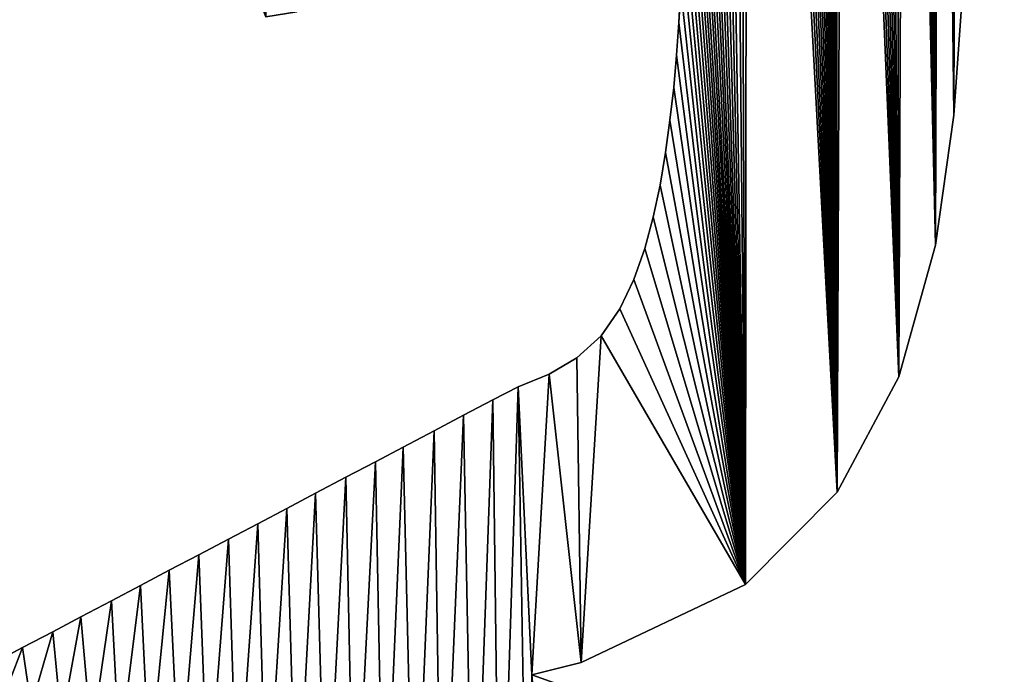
# Model space of a CAD drawing. Extents: x 9 to 1212, y 18 to 833.
# Tile 142 of 172: x 291 to 344, y 637 to 671. Entities that reach past the tile are written whole.
import ezdxf

# ---------------------------------------------------------------- set-up
doc = ezdxf.new("R2010")
doc.units = 0
doc.header["$MEASUREMENT"] = 0
doc.layers.get('0').update_dxf_attribs({"linetype": 'CONTINUOUS'})

# ---------------------------------------------------------------- blocks, each defined once
blk = doc.blocks.new('GRUPO_1')
for p, q in [((332.45573, 226.00319), (332.95966, 233.30884)), ((332.45573, 226.00319, 15), (332.95966, 233.30884, 15)), ((317.80391, 230.93598), (317.90048, 232.69133)), ((317.80391, 230.93598, 15), (317.90048, 232.69133, 15)), ((317.66684, 229.20581), (317.80391, 230.93598)), ((317.66684, 229.20581, 15), (317.80391, 230.93598, 15)), ((317.80391, 230.93598), (317.80391, 230.93598, 15)), ((317.52345, 227.4842), (317.66684, 229.20581)), ((317.52345, 227.4842, 15), (317.66684, 229.20581, 15)), ((317.66684, 229.20581), (317.66684, 229.20581, 15)), ((317.32349, 225.73038), (317.52345, 227.4842)), ((317.32349, 225.73038, 15), (317.52345, 227.4842, 15)), ((317.52345, 227.4842), (317.52345, 227.4842, 15)), ((317.09344, 224.01369), (317.32349, 225.73038)), ((317.09344, 224.01369, 15), (317.32349, 225.73038, 15)), ((317.32349, 225.73038), (317.32349, 225.73038, 15)), ((331.48091, 219.07269), (332.45573, 226.00319)), ((331.48091, 219.07269, 15), (332.45573, 226.00319, 15)), ((332.45573, 226.00319), (332.45573, 226.00319, 15)), ((316.80877, 222.26255), (317.09344, 224.01369)), ((316.80877, 222.26255, 15), (317.09344, 224.01369, 15)), ((317.09344, 224.01369), (317.09344, 224.01369, 15)), ((316.4375, 220.57305), (316.80877, 222.26255)), ((316.4375, 220.57305, 15), (316.80877, 222.26255, 15)), ((316.80877, 222.26255), (316.80877, 222.26255, 15)), ((315.98174, 218.89368), (316.4375, 220.57305)), ((315.98174, 218.89368, 15), (316.4375, 220.57305, 15)), ((316.4375, 220.57305), (316.4375, 220.57305, 15)), ((315.40363, 217.24908), (315.98174, 218.89368)), ((315.40363, 217.24908, 15), (315.98174, 218.89368, 15)), ((315.98174, 218.89368), (315.98174, 218.89368, 15)), ((329.5244, 212.0662), (331.48091, 219.07269)), ((329.5244, 212.0662, 15), (331.48091, 219.07269, 15)), ((331.48091, 219.07269), (331.48091, 219.07269, 15)), ((314.64993, 215.67275), (315.40363, 217.24908)), ((314.64993, 215.67275, 15), (315.40363, 217.24908, 15)), ((315.40363, 217.24908), (315.40363, 217.24908, 15)), ((313.66715, 214.24677), (314.64993, 215.67275)), ((313.66715, 214.24677, 15), (314.64993, 215.67275, 15)), ((314.64993, 215.67275), (314.64993, 215.67275, 15)), ((312.36447, 213.07745), (313.66715, 214.24677)), ((312.36447, 213.07745, 15), (313.66715, 214.24677, 15)), ((313.66715, 214.24677), (313.66715, 214.24677, 15)), ((310.8814, 212.19332), (312.36447, 213.07745)), ((310.8814, 212.19332, 15), (312.36447, 213.07745, 15)), ((312.36447, 213.07745), (312.36447, 213.07745, 15)), ((309.23888, 211.53186), (310.8814, 212.19332)), ((309.23888, 211.53186, 15), (310.8814, 212.19332, 15)), ((310.8814, 212.19332), (310.8814, 212.19332, 15)), ((326.23288, 205.9059), (329.5244, 212.0662)), ((326.23288, 205.9059, 15), (329.5244, 212.0662, 15)), ((329.5244, 212.0662), (329.5244, 212.0662, 15)), ((307.88273, 210.82695), (309.23888, 211.53186)), ((307.88273, 210.82695, 15), (309.23888, 211.53186, 15)), ((309.23888, 211.53186), (309.23888, 211.53186, 15)), ((306.32871, 210.00852), (307.88273, 210.82695)), ((306.32871, 210.00852, 15), (307.88273, 210.82695, 15)), ((307.88273, 210.82695), (307.88273, 210.82695, 15)), ((304.75614, 209.18033), (306.32871, 210.00852)), ((304.75614, 209.18033, 15), (306.32871, 210.00852, 15)), ((306.32871, 210.00852), (306.32871, 210.00852, 15)), ((303.1167, 208.31692), (304.75614, 209.18033)), ((303.1167, 208.31692, 15), (304.75614, 209.18033, 15)), ((304.75614, 209.18033), (304.75614, 209.18033, 15)), ((301.63055, 207.53424), (303.1167, 208.31692)), ((301.63055, 207.53424, 15), (303.1167, 208.31692, 15)), ((303.1167, 208.31692), (303.1167, 208.31692, 15)), ((300.05306, 206.70346), (301.63055, 207.53424)), ((300.05306, 206.70346, 15), (301.63055, 207.53424, 15)), ((301.63055, 207.53424), (301.63055, 207.53424, 15)), ((298.44084, 205.85439), (300.05306, 206.70346)), ((298.44084, 205.85439, 15), (300.05306, 206.70346, 15)), ((300.05306, 206.70346), (300.05306, 206.70346, 15)), ((296.91283, 205.04966), (298.44084, 205.85439)), ((296.91283, 205.04966, 15), (298.44084, 205.85439, 15)), ((298.44084, 205.85439), (298.44084, 205.85439, 15)), ((321.3474, 200.99792), (326.23288, 205.9059)), ((321.3474, 200.99792, 15), (326.23288, 205.9059, 15)), ((326.23288, 205.9059), (326.23288, 205.9059, 15)), ((295.36131, 204.23256), (296.91283, 205.04966)), ((295.36131, 204.23256, 15), (296.91283, 205.04966, 15)), ((296.91283, 205.04966), (296.91283, 205.04966, 15)), ((293.80224, 203.41147), (295.36131, 204.23256)), ((293.80224, 203.41147, 15), (295.36131, 204.23256, 15)), ((295.36131, 204.23256), (295.36131, 204.23256, 15)), ((292.21826, 202.57727), (293.80224, 203.41147)), ((292.21826, 202.57727, 15), (293.80224, 203.41147, 15)), ((293.80224, 203.41147), (293.80224, 203.41147, 15)), ((290.6468, 201.74967), (292.21826, 202.57727)), ((290.6468, 201.74967, 15), (292.21826, 202.57727, 15)), ((292.21826, 202.57727), (292.21826, 202.57727, 15)), ((289.11902, 200.94506), (290.6468, 201.74967)), ((289.11902, 200.94506, 15), (290.6468, 201.74967, 15)), ((290.6468, 201.74967), (290.6468, 201.74967, 15)), ((312.58688, 196.83476), (321.3474, 200.99792)), ((312.58688, 196.83476, 15), (321.3474, 200.99792, 15)), ((321.3474, 200.99792), (321.3474, 200.99792, 15)), ((287.5672, 200.12779), (289.11902, 200.94506)), ((287.5672, 200.12779, 15), (289.11902, 200.94506, 15)), ((289.11902, 200.94506), (289.11902, 200.94506, 15)), ((285.92949, 199.2653), (287.5672, 200.12779)), ((285.92949, 199.2653, 15), (287.5672, 200.12779, 15)), ((287.5672, 200.12779), (287.5672, 200.12779, 15)), ((284.43444, 198.47793), (285.92949, 199.2653)), ((284.43444, 198.47793, 15), (285.92949, 199.2653, 15)), ((285.92949, 199.2653), (285.92949, 199.2653, 15)), ((282.81821, 197.62675), (284.43444, 198.47793)), ((282.81821, 197.62675, 15), (284.43444, 198.47793, 15)), ((284.43444, 198.47793), (284.43444, 198.47793, 15)), ((281.27767, 196.81542), (282.81821, 197.62675)), ((281.27767, 196.81542, 15), (282.81821, 197.62675, 15)), ((282.81821, 197.62675), (282.81821, 197.62675, 15)), ((309.96586, 196.17915), (312.58688, 196.83476)), ((309.96586, 196.17915, 15), (312.58688, 196.83476, 15)), ((312.58688, 196.83476), (312.58688, 196.83476, 15))]:
    blk.add_line(p, q)
mesh = blk.add_polyface()
corners = [(312.20698, 255.32059), (312.54759, 302.71557), (313.44035, 256.55176), (313.87643, 301.83619), (314.6449, 257.80939), (315.18466, 300.89654), (315.82202, 259.09933), (321.3474, 200.99792), (320.29623, 263.99363), (320.44076, 296.05682), (320.94469, 295.45917), (321.4485, 294.82572), (326.23288, 205.9059), (321.93021, 294.18124), (322.3889, 293.52634), (322.82409, 292.8611), (323.2353, 292.18561), (323.62204, 291.49993), (323.99103, 290.78973), (324.33407, 290.06791), (324.65002, 289.33571), (324.93838, 288.5932), (325.19862, 287.84049), (325.43022, 287.07768), (325.63019, 286.31522), (325.80129, 285.54307), (325.94306, 284.7613), (326.05498, 283.97001), (326.13658, 283.16926), (326.18736, 282.35915), (326.54741, 283.02738), (329.5244, 212.0662), (326.94802, 283.73437), (327.34751, 284.43936), (327.74674, 285.14393), (328.14075, 285.83926), (328.53496, 286.53496), (328.90238, 287.17606), (329.3815, 287.85108), (329.84283, 288.50104), (331.48091, 219.07269), (330.30838, 289.15695), (330.77779, 289.81829), (331.24338, 290.47426), (331.71096, 291.13303), (332.45573, 226.00319), (332.13287, 291.7061), (332.69137, 292.33715), (332.95966, 233.30884), (333.2166, 292.9306), (333.24379, 240.38118), (333.75016, 293.53345), (333.56434, 247.58108), (334.12774, 254.74859), (334.2875, 294.14059), (335.14197, 261.8037)]
mesh.append_faces([[corners[k] for k in face] for face in [(0, 1, 2), (2, 3, 4), (4, 5, 6), (45, 47, 48), (48, 49, 50), (50, 51, 52), (52, 51, 53), (53, 54, 55)]], dxfattribs={"vtx0": -1, "vtx1": -1})
mesh.append_faces([[corners[k] for k in face] for face in [(7, 8, 9)]], dxfattribs={"vtx0": -1, "vtx1": -1, "vtx2": -1})
mesh.append_faces([[corners[k] for k in face] for face in [(7, 9, 10), (7, 10, 11), (12, 11, 13), (12, 13, 14), (12, 14, 15), (12, 15, 16), (12, 16, 17), (12, 17, 18), (12, 18, 19), (12, 19, 20), (12, 20, 21), (12, 21, 22), (12, 22, 23), (12, 23, 24), (12, 24, 25), (12, 25, 26), (12, 26, 27), (12, 27, 28), (12, 28, 29), (12, 29, 30), (31, 30, 32), (31, 32, 33), (31, 33, 34), (31, 34, 35), (31, 35, 36), (31, 36, 37), (31, 37, 38), (31, 38, 39), (40, 39, 41), (40, 41, 42), (40, 42, 43), (40, 43, 44), (45, 44, 46), (45, 46, 47), (48, 47, 49)]], dxfattribs={"vtx0": -1, "vtx2": -1})
mesh = blk.add_polyface()
corners = [(320.29623, 263.99363, 15), (321.3474, 200.99792, 15), (320.44076, 296.05682, 15), (320.94469, 295.45917, 15), (321.4485, 294.82572, 15), (326.23288, 205.9059, 15), (321.93021, 294.18124, 15), (322.3889, 293.52634, 15), (322.82409, 292.8611, 15), (323.2353, 292.18561, 15), (323.62204, 291.49993, 15), (323.99103, 290.78973, 15), (324.33407, 290.06791, 15), (324.65002, 289.33571, 15), (324.93838, 288.5932, 15), (325.19862, 287.84049, 15), (325.43022, 287.07768, 15), (325.63019, 286.31522, 15), (325.80129, 285.54307, 15), (325.94306, 284.7613, 15), (326.05498, 283.97001, 15), (326.13658, 283.16926, 15), (326.18736, 282.35915, 15), (326.54741, 283.02738, 15), (329.5244, 212.0662, 15), (326.94802, 283.73437, 15), (327.34751, 284.43936, 15), (327.74674, 285.14393, 15), (328.14075, 285.83926, 15), (328.53496, 286.53496, 15), (328.90238, 287.17606, 15), (329.3815, 287.85108, 15), (329.84283, 288.50104, 15), (331.48091, 219.07269, 15), (330.30838, 289.15695, 15), (330.77779, 289.81829, 15), (331.24338, 290.47426, 15), (331.71096, 291.13303, 15), (332.45573, 226.00319, 15), (332.13287, 291.7061, 15), (332.69137, 292.33715, 15), (332.95966, 233.30884, 15), (333.2166, 292.9306, 15), (333.24379, 240.38118, 15), (333.75016, 293.53345, 15), (333.56434, 247.58108, 15), (334.12774, 254.74859, 15), (334.2875, 294.14059, 15), (335.14197, 261.8037, 15), (312.54759, 302.71557, 15), (312.20698, 255.32059, 15), (313.44035, 256.55176, 15), (313.87643, 301.83619, 15), (314.6449, 257.80939, 15), (315.18466, 300.89654, 15), (315.82202, 259.09933, 15)]
mesh.append_faces([[corners[k] for k in face] for face in [(2, 1, 3), (3, 1, 4), (4, 5, 6), (6, 5, 7), (7, 5, 8), (8, 5, 9), (9, 5, 10), (10, 5, 11), (11, 5, 12), (12, 5, 13), (13, 5, 14), (14, 5, 15), (15, 5, 16), (16, 5, 17), (17, 5, 18), (18, 5, 19), (19, 5, 20), (20, 5, 21), (21, 5, 22), (22, 5, 23), (23, 24, 25), (25, 24, 26), (26, 24, 27), (27, 24, 28), (28, 24, 29), (29, 24, 30), (30, 24, 31), (31, 24, 32), (32, 33, 34), (34, 33, 35), (35, 33, 36), (36, 33, 37), (37, 38, 39), (39, 38, 40), (40, 41, 42)]], dxfattribs={"vtx0": -1, "vtx1": -1})
mesh.append_faces([[corners[k] for k in face] for face in [(0, 1, 2)]], dxfattribs={"vtx0": -1, "vtx1": -1, "vtx2": -1})
mesh.append_faces([[corners[k] for k in face] for face in [(40, 38, 41), (42, 41, 43), (44, 43, 45), (44, 45, 46), (47, 46, 48), (49, 50, 51), (52, 51, 53), (54, 53, 55)]], dxfattribs={"vtx0": -1, "vtx2": -1})
mesh = blk.add_polyface()
corners = [(303.70003, 183.73556), (303.1167, 208.31692), (304.75614, 209.18033), (305.1613, 182.96527), (306.32871, 210.00852), (306.8519, 182.07409), (307.88273, 210.82695), (308.26868, 181.32725), (309.23888, 211.53186), (309.75154, 180.61878), (309.96586, 196.17915), (310.8814, 212.19332), (312.58688, 196.83476), (312.36447, 213.07745), (313.66715, 214.24677), (321.3474, 200.99792), (314.64993, 215.67275), (315.40363, 217.24908), (315.98174, 218.89368), (316.4375, 220.57305), (316.80877, 222.26255), (317.09344, 224.01369), (317.32349, 225.73038), (317.52345, 227.4842), (317.66684, 229.20581), (317.80391, 230.93598), (317.90048, 232.69133), (317.99636, 234.43415), (318.06874, 236.1759), (318.14202, 237.9393), (318.20719, 239.66145), (318.27274, 241.41795), (318.34268, 243.14048), (318.41764, 244.90157), (318.49699, 246.61537), (318.59638, 248.38881), (318.69492, 250.14704), (318.82577, 251.8678), (318.96454, 253.62736), (319.11843, 255.32818), (319.31313, 257.08573), (319.50885, 258.85258), (319.7529, 260.53502), (320.01961, 262.27676), (320.29623, 263.99363), (321.4485, 294.82572), (326.23288, 205.9059), (326.54741, 283.02738), (329.5244, 212.0662), (329.84283, 288.50104), (331.48091, 219.07269), (331.71096, 291.13303), (332.45573, 226.00319)]
mesh.append_faces([[corners[k] for k in face] for face in [(10, 11, 12), (12, 14, 15), (15, 45, 46), (46, 47, 48), (48, 49, 50), (50, 51, 52)]], dxfattribs={"vtx0": -1, "vtx1": -1})
mesh.append_faces([[corners[k] for k in face] for face in [(9, 8, 10)]], dxfattribs={"vtx0": -1, "vtx1": -1, "vtx2": -1})
mesh.append_faces([[corners[k] for k in face] for face in [(0, 1, 2), (3, 2, 4), (5, 4, 6), (7, 6, 8), (10, 8, 11), (12, 11, 13), (12, 13, 14), (15, 14, 16), (15, 16, 17), (15, 17, 18), (15, 18, 19), (15, 19, 20), (15, 20, 21), (15, 21, 22), (15, 22, 23), (15, 23, 24), (15, 24, 25), (15, 25, 26), (15, 26, 27), (15, 27, 28), (15, 28, 29), (15, 29, 30), (15, 30, 31), (15, 31, 32), (15, 32, 33), (15, 33, 34), (15, 34, 35), (15, 35, 36), (15, 36, 37), (15, 37, 38), (15, 38, 39), (15, 39, 40), (15, 40, 41), (15, 41, 42), (15, 42, 43), (15, 43, 44)]], dxfattribs={"vtx0": -1, "vtx2": -1})
mesh = blk.add_polyface()
corners = [(303.1167, 208.31692, 15), (303.70003, 183.73556, 15), (304.75614, 209.18033, 15), (305.1613, 182.96527, 15), (306.32871, 210.00852, 15), (306.8519, 182.07409, 15), (307.88273, 210.82695, 15), (308.26868, 181.32725, 15), (309.23888, 211.53186, 15), (309.75154, 180.61878, 15), (309.96586, 196.17915, 15), (310.8814, 212.19332, 15), (312.58688, 196.83476, 15), (312.36447, 213.07745, 15), (313.66715, 214.24677, 15), (321.3474, 200.99792, 15), (314.64993, 215.67275, 15), (315.40363, 217.24908, 15), (315.98174, 218.89368, 15), (316.4375, 220.57305, 15), (316.80877, 222.26255, 15), (317.09344, 224.01369, 15), (317.32349, 225.73038, 15), (317.52345, 227.4842, 15), (317.66684, 229.20581, 15), (317.80391, 230.93598, 15), (317.90048, 232.69133, 15), (317.99636, 234.43415, 15), (318.06874, 236.1759, 15), (318.14202, 237.9393, 15), (318.20719, 239.66145, 15), (318.27274, 241.41795, 15), (318.34268, 243.14048, 15), (318.41764, 244.90157, 15), (318.49699, 246.61537, 15), (318.59638, 248.38881, 15), (318.69492, 250.14704, 15), (318.82577, 251.8678, 15), (318.96454, 253.62736, 15), (319.11843, 255.32818, 15), (319.31313, 257.08573, 15), (319.50885, 258.85258, 15), (319.7529, 260.53502, 15), (320.01961, 262.27676, 15), (320.29623, 263.99363, 15), (321.4485, 294.82572, 15), (326.23288, 205.9059, 15), (326.54741, 283.02738, 15), (329.5244, 212.0662, 15), (329.84283, 288.50104, 15), (331.48091, 219.07269, 15), (331.71096, 291.13303, 15), (332.45573, 226.00319, 15)]
mesh.append_faces([[corners[k] for k in face] for face in [(0, 1, 2), (2, 3, 4), (4, 5, 6), (6, 7, 8), (8, 10, 11), (11, 12, 13), (13, 12, 14), (14, 15, 16), (16, 15, 17), (17, 15, 18), (18, 15, 19), (19, 15, 20), (20, 15, 21), (21, 15, 22), (22, 15, 23), (23, 15, 24), (24, 15, 25), (25, 15, 26), (26, 15, 27), (27, 15, 28), (28, 15, 29), (29, 15, 30), (30, 15, 31), (31, 15, 32), (32, 15, 33), (33, 15, 34), (34, 15, 35), (35, 15, 36), (36, 15, 37), (37, 15, 38), (38, 15, 39), (39, 15, 40), (40, 15, 41), (41, 15, 42), (42, 15, 43), (43, 15, 44)]], dxfattribs={"vtx0": -1, "vtx1": -1})
mesh.append_faces([[corners[k] for k in face] for face in [(8, 9, 10)]], dxfattribs={"vtx0": -1, "vtx1": -1, "vtx2": -1})
mesh.append_faces([[corners[k] for k in face] for face in [(11, 10, 12), (14, 12, 15), (45, 15, 46), (47, 46, 48), (49, 48, 50), (51, 50, 52)]], dxfattribs={"vtx0": -1, "vtx2": -1})
mesh = blk.add_polyface()
corners = [(270.77232, 227.98034), (270.76415, 246.9311), (272.04329, 248.1179), (272.08287, 229.14094), (273.33123, 249.31779), (273.32582, 230.36271), (274.50558, 231.65012), (274.61564, 250.5092), (275.61875, 233.00102), (275.9021, 251.68767), (276.66151, 234.41265), (277.20317, 252.85527), (277.61732, 235.86156), (278.52088, 254.00423), (278.49865, 237.36586), (279.30224, 238.92349), (280.54837, 255.68803), (280.02484, 240.53241), (280.64574, 242.14137), (292.9242, 246.7224), (292.97991, 243.14455), (292.91015, 244.94595), (293.01517, 248.47332), (293.12476, 241.4593), (293.17614, 250.19815), (293.34485, 239.80196), (293.40021, 251.8963), (293.64815, 238.12585), (293.6846, 253.58951), (294.03967, 236.43139), (294.04073, 255.35155), (294.5244, 234.71899), (294.88883, 258.7765), (295.10733, 232.98908), (295.36373, 260.43798), (295.79345, 231.24208), (295.86113, 262.0645), (297.44012, 231.5008), (297.55002, 267.15982), (298.11736, 233.59958), (281.27767, 196.81542), (281.90511, 195.22454), (280.25939, 196.09206), (282.81821, 197.62675), (283.28533, 194.49697), (284.43444, 198.47793), (284.91137, 193.63982), (285.92949, 199.2653), (286.49341, 192.80586), (287.5672, 200.12779), (287.99958, 192.0119), (289.11902, 200.94506), (289.59114, 191.17292), (290.6468, 201.74967), (291.1822, 190.33422), (292.21826, 202.57727), (292.71637, 189.52549), (293.80224, 203.41147), (294.27006, 188.70648), (295.36131, 204.23256), (295.82735, 187.88557), (296.91283, 205.04966), (297.41733, 187.04743), (298.44084, 205.85439), (298.98189, 186.22268), (300.05306, 206.70346), (300.49832, 185.42332), (301.63055, 207.53424), (302.08742, 184.58563), (303.1167, 208.31692)]
mesh.append_faces([[corners[k] for k in face] for face in [(19, 20, 21), (40, 41, 42)]], dxfattribs={"vtx0": -1})
mesh.append_faces([[corners[k] for k in face] for face in [(0, 2, 3), (3, 4, 5), (5, 4, 6), (6, 7, 8), (8, 9, 10), (10, 11, 12), (12, 13, 14), (14, 13, 15), (15, 16, 17), (17, 16, 18), (20, 22, 23), (23, 24, 25), (25, 26, 27), (27, 28, 29), (29, 30, 31), (31, 32, 33), (33, 34, 35), (35, 36, 37), (37, 38, 39), (41, 43, 44), (44, 45, 46)]], dxfattribs={"vtx0": -1, "vtx1": -1})
mesh.append_faces([[corners[k] for k in face] for face in [(0, 1, 2), (3, 2, 4), (6, 4, 7), (8, 7, 9), (10, 9, 11), (20, 19, 22), (41, 40, 43), (44, 43, 45), (46, 45, 47), (48, 47, 49), (50, 49, 51), (52, 51, 53), (54, 53, 55), (56, 55, 57), (58, 57, 59), (60, 59, 61), (62, 61, 63), (64, 63, 65), (66, 65, 67), (68, 67, 69)]], dxfattribs={"vtx0": -1, "vtx2": -1})
mesh = blk.add_polyface()
corners = [(270.76415, 246.9311, 15), (270.77232, 227.98034, 15), (272.04329, 248.1179, 15), (272.08287, 229.14094, 15), (273.33123, 249.31779, 15), (273.32582, 230.36271, 15), (274.50558, 231.65012, 15), (274.61564, 250.5092, 15), (275.61875, 233.00102, 15), (275.9021, 251.68767, 15), (276.66151, 234.41265, 15), (277.20317, 252.85527, 15), (277.61732, 235.86156, 15), (278.52088, 254.00423, 15), (278.49865, 237.36586, 15), (279.30224, 238.92349, 15), (280.54837, 255.68803, 15), (280.02484, 240.53241, 15), (280.64574, 242.14137, 15), (292.97991, 243.14455, 15), (292.9242, 246.7224, 15), (292.91015, 244.94595, 15), (293.01517, 248.47332, 15), (293.12476, 241.4593, 15), (293.17614, 250.19815, 15), (293.34485, 239.80196, 15), (293.40021, 251.8963, 15), (293.64815, 238.12585, 15), (293.6846, 253.58951, 15), (294.03967, 236.43139, 15), (294.04073, 255.35155, 15), (294.5244, 234.71899, 15), (294.88883, 258.7765, 15), (295.10733, 232.98908, 15), (295.36373, 260.43798, 15), (295.79345, 231.24208, 15), (295.86113, 262.0645, 15), (297.44012, 231.5008, 15), (297.55002, 267.15982, 15), (298.11736, 233.59958, 15), (281.90511, 195.22454, 15), (281.27767, 196.81542, 15), (280.25939, 196.09206, 15), (282.81821, 197.62675, 15), (283.28533, 194.49697, 15), (284.43444, 198.47793, 15), (284.91137, 193.63982, 15), (285.92949, 199.2653, 15), (286.49341, 192.80586, 15), (287.5672, 200.12779, 15), (287.99958, 192.0119, 15), (289.11902, 200.94506, 15), (289.59114, 191.17292, 15), (290.6468, 201.74967, 15), (291.1822, 190.33422, 15), (292.21826, 202.57727, 15), (292.71637, 189.52549, 15), (293.80224, 203.41147, 15), (294.27006, 188.70648, 15), (295.36131, 204.23256, 15), (295.82735, 187.88557, 15), (296.91283, 205.04966, 15), (297.41733, 187.04743, 15), (298.44084, 205.85439, 15), (298.98189, 186.22268, 15), (300.05306, 206.70346, 15), (300.49832, 185.42332, 15), (301.63055, 207.53424, 15), (302.08742, 184.58563, 15), (303.1167, 208.31692, 15)]
mesh.append_faces([[corners[k] for k in face] for face in [(19, 20, 21), (40, 41, 42)]], dxfattribs={"vtx0": -1})
mesh.append_faces([[corners[k] for k in face] for face in [(0, 1, 2), (2, 3, 4), (4, 6, 7), (7, 8, 9), (9, 10, 11), (20, 19, 22), (41, 40, 43), (43, 44, 45), (45, 46, 47), (47, 48, 49), (49, 50, 51), (51, 52, 53), (53, 54, 55), (55, 56, 57), (57, 58, 59), (59, 60, 61), (61, 62, 63), (63, 64, 65), (65, 66, 67), (67, 68, 69)]], dxfattribs={"vtx0": -1, "vtx1": -1})
mesh.append_faces([[corners[k] for k in face] for face in [(2, 1, 3), (4, 3, 5), (4, 5, 6), (7, 6, 8), (9, 8, 10), (11, 10, 12), (13, 12, 14), (13, 14, 15), (16, 15, 17), (16, 17, 18), (22, 19, 23), (24, 23, 25), (26, 25, 27), (28, 27, 29), (30, 29, 31), (32, 31, 33), (34, 33, 35), (36, 35, 37), (38, 37, 39), (43, 40, 44), (45, 44, 46)]], dxfattribs={"vtx0": -1, "vtx2": -1})
mesh = blk.add_polyface()
corners = [(332.95966, 233.30884), (332.45573, 226.00319, 15), (332.45573, 226.00319), (332.95966, 233.30884, 15)]
mesh.append_faces([[corners[k] for k in face] for face in [(0, 1, 2), (1, 0, 3)]], dxfattribs={"vtx0": -1})
mesh = blk.add_polyface()
corners = [(317.90048, 232.69133, 15), (317.80391, 230.93598), (317.80391, 230.93598, 15), (317.90048, 232.69133)]
mesh.append_faces([[corners[k] for k in face] for face in [(0, 1, 2), (1, 0, 3)]], dxfattribs={"vtx0": -1})
mesh = blk.add_polyface()
corners = [(317.80391, 230.93598, 15), (317.66684, 229.20581), (317.66684, 229.20581, 15), (317.80391, 230.93598)]
mesh.append_faces([[corners[k] for k in face] for face in [(0, 1, 2), (1, 0, 3)]], dxfattribs={"vtx0": -1})
mesh = blk.add_polyface()
corners = [(317.66684, 229.20581, 15), (317.52345, 227.4842), (317.52345, 227.4842, 15), (317.66684, 229.20581)]
mesh.append_faces([[corners[k] for k in face] for face in [(0, 1, 2), (1, 0, 3)]], dxfattribs={"vtx0": -1})
mesh = blk.add_polyface()
corners = [(317.52345, 227.4842, 15), (317.32349, 225.73038), (317.32349, 225.73038, 15), (317.52345, 227.4842)]
mesh.append_faces([[corners[k] for k in face] for face in [(0, 1, 2), (1, 0, 3)]], dxfattribs={"vtx0": -1})
mesh = blk.add_polyface()
corners = [(317.32349, 225.73038, 15), (317.09344, 224.01369), (317.09344, 224.01369, 15), (317.32349, 225.73038)]
mesh.append_faces([[corners[k] for k in face] for face in [(0, 1, 2), (1, 0, 3)]], dxfattribs={"vtx0": -1})
mesh = blk.add_polyface()
corners = [(332.45573, 226.00319), (331.48091, 219.07269, 15), (331.48091, 219.07269), (332.45573, 226.00319, 15)]
mesh.append_faces([[corners[k] for k in face] for face in [(0, 1, 2), (1, 0, 3)]], dxfattribs={"vtx0": -1})
mesh = blk.add_polyface()
corners = [(317.09344, 224.01369, 15), (316.80877, 222.26255), (316.80877, 222.26255, 15), (317.09344, 224.01369)]
mesh.append_faces([[corners[k] for k in face] for face in [(0, 1, 2), (1, 0, 3)]], dxfattribs={"vtx0": -1})
mesh = blk.add_polyface()
corners = [(316.80877, 222.26255, 15), (316.4375, 220.57305), (316.4375, 220.57305, 15), (316.80877, 222.26255)]
mesh.append_faces([[corners[k] for k in face] for face in [(0, 1, 2), (1, 0, 3)]], dxfattribs={"vtx0": -1})
mesh = blk.add_polyface()
corners = [(316.4375, 220.57305, 15), (315.98174, 218.89368), (315.98174, 218.89368, 15), (316.4375, 220.57305)]
mesh.append_faces([[corners[k] for k in face] for face in [(0, 1, 2), (1, 0, 3)]], dxfattribs={"vtx0": -1})
mesh = blk.add_polyface()
corners = [(315.98174, 218.89368, 15), (315.40363, 217.24908), (315.40363, 217.24908, 15), (315.98174, 218.89368)]
mesh.append_faces([[corners[k] for k in face] for face in [(0, 1, 2), (1, 0, 3)]], dxfattribs={"vtx0": -1})
mesh = blk.add_polyface()
corners = [(331.48091, 219.07269), (329.5244, 212.0662, 15), (329.5244, 212.0662), (331.48091, 219.07269, 15)]
mesh.append_faces([[corners[k] for k in face] for face in [(0, 1, 2), (1, 0, 3)]], dxfattribs={"vtx0": -1})
mesh = blk.add_polyface()
corners = [(315.40363, 217.24908, 15), (314.64993, 215.67275), (314.64993, 215.67275, 15), (315.40363, 217.24908)]
mesh.append_faces([[corners[k] for k in face] for face in [(0, 1, 2), (1, 0, 3)]], dxfattribs={"vtx0": -1})
mesh = blk.add_polyface()
corners = [(314.64993, 215.67275, 15), (313.66715, 214.24677), (313.66715, 214.24677, 15), (314.64993, 215.67275)]
mesh.append_faces([[corners[k] for k in face] for face in [(0, 1, 2), (1, 0, 3)]], dxfattribs={"vtx0": -1})
mesh = blk.add_polyface()
corners = [(312.36447, 213.07745, 15), (313.66715, 214.24677), (312.36447, 213.07745), (313.66715, 214.24677, 15)]
mesh.append_faces([[corners[k] for k in face] for face in [(0, 1, 2), (1, 0, 3)]], dxfattribs={"vtx0": -1})
mesh = blk.add_polyface()
corners = [(310.8814, 212.19332, 15), (312.36447, 213.07745), (310.8814, 212.19332), (312.36447, 213.07745, 15)]
mesh.append_faces([[corners[k] for k in face] for face in [(0, 1, 2), (1, 0, 3)]], dxfattribs={"vtx0": -1})
mesh = blk.add_polyface()
corners = [(309.23888, 211.53186, 15), (310.8814, 212.19332), (309.23888, 211.53186), (310.8814, 212.19332, 15)]
mesh.append_faces([[corners[k] for k in face] for face in [(0, 1, 2), (1, 0, 3)]], dxfattribs={"vtx0": -1})
mesh = blk.add_polyface()
corners = [(329.5244, 212.0662), (326.23288, 205.9059, 15), (326.23288, 205.9059), (329.5244, 212.0662, 15)]
mesh.append_faces([[corners[k] for k in face] for face in [(0, 1, 2), (1, 0, 3)]], dxfattribs={"vtx0": -1})
mesh = blk.add_polyface()
corners = [(298.98189, 186.22268), (300.05306, 206.70346), (300.49832, 185.42332), (301.63055, 207.53424), (302.08742, 184.58563), (303.1167, 208.31692), (303.70003, 183.73556), (304.75614, 209.18033), (305.1613, 182.96527), (306.32871, 210.00852), (306.8519, 182.07409), (307.88273, 210.82695), (308.26868, 181.32725), (309.23888, 211.53186), (309.75154, 180.61878), (309.96586, 196.17915), (311.3438, 179.90476), (318.63099, 193.08141), (312.79932, 178.94486), (313.99606, 177.68606), (314.9183, 176.19957), (315.61403, 174.60205), (316.14515, 172.93498), (316.55855, 171.24936), (316.89793, 169.54603), (317.1829, 167.79371), (317.38571, 166.08166), (317.57164, 164.35358), (317.71066, 162.59893), (317.83341, 160.88557), (317.93098, 159.11241), (318.01815, 157.39976), (318.09171, 155.62951), (318.16205, 153.90619), (318.22779, 152.14472), (318.29376, 150.37713), (318.36647, 148.6587), (318.44179, 146.88931), (318.52898, 145.1721), (318.62746, 143.41497), (318.72918, 141.7152), (324.56275, 188.49124), (318.86891, 139.94344), (319.00801, 138.17973), (319.18025, 136.47205), (319.37423, 134.72095), (319.56805, 133.03044), (319.83724, 131.27255), (320.10314, 129.53609), (320.40702, 127.82711), (324.85329, 103.53917), (328.47553, 182.70399), (328.80713, 105.34303), (330.85379, 176.08509), (331.09648, 102.09101), (332.16547, 168.96479)]
mesh.append_faces([[corners[k] for k in face] for face in [(0, 1, 2), (2, 3, 4), (4, 5, 6), (6, 7, 8), (8, 9, 10), (10, 11, 12), (12, 13, 14), (16, 17, 18), (18, 17, 19), (19, 17, 20), (20, 17, 21), (21, 17, 22), (22, 17, 23), (23, 17, 24), (24, 17, 25), (25, 17, 26), (26, 17, 27), (27, 17, 28), (28, 17, 29), (29, 17, 30), (30, 17, 31), (31, 17, 32), (32, 17, 33), (33, 17, 34), (34, 17, 35), (35, 17, 36), (36, 17, 37), (37, 17, 38), (38, 17, 39), (39, 17, 40), (40, 41, 42), (42, 41, 43), (43, 41, 44), (44, 41, 45), (45, 41, 46), (46, 41, 47), (47, 41, 48), (48, 41, 49)]], dxfattribs={"vtx0": -1, "vtx1": -1})
mesh.append_faces([[corners[k] for k in face] for face in [(15, 16, 14), (16, 15, 17), (40, 17, 41), (50, 41, 51), (52, 51, 53), (54, 53, 55)]], dxfattribs={"vtx0": -1, "vtx2": -1})
mesh = blk.add_polyface()
corners = [(311.3438, 179.90476, 15), (309.96586, 196.17915, 15), (309.75154, 180.61878, 15), (318.63099, 193.08141, 15), (312.79932, 178.94486, 15), (313.99606, 177.68606, 15), (314.9183, 176.19957, 15), (315.61403, 174.60205, 15), (316.14515, 172.93498, 15), (316.55855, 171.24936, 15), (316.89793, 169.54603, 15), (317.1829, 167.79371, 15), (317.38571, 166.08166, 15), (317.57164, 164.35358, 15), (317.71066, 162.59893, 15), (317.83341, 160.88557, 15), (317.93098, 159.11241, 15), (318.01815, 157.39976, 15), (318.09171, 155.62951, 15), (318.16205, 153.90619, 15), (318.22779, 152.14472, 15), (318.29376, 150.37713, 15), (318.36647, 148.6587, 15), (318.44179, 146.88931, 15), (318.52898, 145.1721, 15), (318.62746, 143.41497, 15), (318.72918, 141.7152, 15), (324.56275, 188.49124, 15), (318.86891, 139.94344, 15), (319.00801, 138.17973, 15), (319.18025, 136.47205, 15), (319.37423, 134.72095, 15), (319.56805, 133.03044, 15), (319.83724, 131.27255, 15), (320.10314, 129.53609, 15), (320.40702, 127.82711, 15), (324.85329, 103.53917, 15), (328.47553, 182.70399, 15), (328.80713, 105.34303, 15), (330.85379, 176.08509, 15), (331.09648, 102.09101, 15), (332.16547, 168.96479, 15), (300.05306, 206.70346, 15), (298.98189, 186.22268, 15), (300.49832, 185.42332, 15), (301.63055, 207.53424, 15), (302.08742, 184.58563, 15), (303.1167, 208.31692, 15), (303.70003, 183.73556, 15), (304.75614, 209.18033, 15), (305.1613, 182.96527, 15), (306.32871, 210.00852, 15), (306.8519, 182.07409, 15), (307.88273, 210.82695, 15), (308.26868, 181.32725, 15), (309.23888, 211.53186, 15)]
mesh.append_faces([[corners[k] for k in face] for face in [(0, 1, 2), (1, 0, 3), (3, 26, 27), (27, 36, 37), (37, 38, 39), (39, 40, 41)]], dxfattribs={"vtx0": -1, "vtx1": -1})
mesh.append_faces([[corners[k] for k in face] for face in [(3, 0, 4), (3, 4, 5), (3, 5, 6), (3, 6, 7), (3, 7, 8), (3, 8, 9), (3, 9, 10), (3, 10, 11), (3, 11, 12), (3, 12, 13), (3, 13, 14), (3, 14, 15), (3, 15, 16), (3, 16, 17), (3, 17, 18), (3, 18, 19), (3, 19, 20), (3, 20, 21), (3, 21, 22), (3, 22, 23), (3, 23, 24), (3, 24, 25), (3, 25, 26), (27, 26, 28), (27, 28, 29), (27, 29, 30), (27, 30, 31), (27, 31, 32), (27, 32, 33), (27, 33, 34), (27, 34, 35), (42, 43, 44), (45, 44, 46), (47, 46, 48), (49, 48, 50), (51, 50, 52), (53, 52, 54), (55, 54, 2)]], dxfattribs={"vtx0": -1, "vtx2": -1})
mesh = blk.add_polyface()
corners = [(307.88273, 210.82695, 15), (309.23888, 211.53186), (307.88273, 210.82695), (309.23888, 211.53186, 15)]
mesh.append_faces([[corners[k] for k in face] for face in [(0, 1, 2), (1, 0, 3)]], dxfattribs={"vtx0": -1})
mesh = blk.add_polyface()
corners = [(306.32871, 210.00852, 15), (307.88273, 210.82695), (306.32871, 210.00852), (307.88273, 210.82695, 15)]
mesh.append_faces([[corners[k] for k in face] for face in [(0, 1, 2), (1, 0, 3)]], dxfattribs={"vtx0": -1})
mesh = blk.add_polyface()
corners = [(304.75614, 209.18033, 15), (306.32871, 210.00852), (304.75614, 209.18033), (306.32871, 210.00852, 15)]
mesh.append_faces([[corners[k] for k in face] for face in [(0, 1, 2), (1, 0, 3)]], dxfattribs={"vtx0": -1})
mesh = blk.add_polyface()
corners = [(303.1167, 208.31692, 15), (304.75614, 209.18033), (303.1167, 208.31692), (304.75614, 209.18033, 15)]
mesh.append_faces([[corners[k] for k in face] for face in [(0, 1, 2), (1, 0, 3)]], dxfattribs={"vtx0": -1})
mesh = blk.add_polyface()
corners = [(301.63055, 207.53424, 15), (303.1167, 208.31692), (301.63055, 207.53424), (303.1167, 208.31692, 15)]
mesh.append_faces([[corners[k] for k in face] for face in [(0, 1, 2), (1, 0, 3)]], dxfattribs={"vtx0": -1})
mesh = blk.add_polyface()
corners = [(300.05306, 206.70346, 15), (301.63055, 207.53424), (300.05306, 206.70346), (301.63055, 207.53424, 15)]
mesh.append_faces([[corners[k] for k in face] for face in [(0, 1, 2), (1, 0, 3)]], dxfattribs={"vtx0": -1})
mesh = blk.add_polyface()
corners = [(298.44084, 205.85439, 15), (300.05306, 206.70346), (298.44084, 205.85439), (300.05306, 206.70346, 15)]
mesh.append_faces([[corners[k] for k in face] for face in [(0, 1, 2), (1, 0, 3)]], dxfattribs={"vtx0": -1})
mesh = blk.add_polyface()
corners = [(268.80576, 147.21095), (270.01304, 164.99732), (270.10312, 146.03517), (271.35316, 163.87855), (271.40625, 144.83271), (272.63501, 162.69028), (272.67718, 143.64982), (273.85513, 161.43466), (273.9536, 142.46195), (275.00558, 160.11931), (275.2417, 141.27317), (276.08165, 158.74995), (276.54077, 140.09389), (277.08713, 157.32095), (277.8499, 138.93439), (278.01869, 155.8344), (279.17668, 137.79734), (278.86616, 154.30553), (279.62442, 152.74618), (280.52315, 136.6905), (280.30245, 151.13776), (280.89713, 149.48225), (292.91555, 147.70145), (292.98606, 144.31291), (292.91477, 146.00079), (292.99377, 149.42476), (293.13662, 142.5226), (293.15544, 151.17022), (293.35625, 140.76071), (293.40658, 152.93733), (293.6373, 139.02788), (293.75318, 154.72557), (293.97214, 137.32474), (294.36939, 157.1254), (294.78019, 133.98182), (295.35014, 160.01684), (295.78644, 130.53225), (296.62417, 162.95558), (296.85919, 127.23802), (297.01534, 162.26749), (297.39615, 125.6512), (297.43429, 160.87638), (297.98482, 123.915), (297.96769, 159.20641), (298.52546, 157.58482), (298.55914, 122.18467), (299.14337, 155.93538), (284.91137, 193.63982), (285.92949, 199.2653), (286.49341, 192.80586), (287.5672, 200.12779), (287.99958, 192.0119), (289.11902, 200.94506), (289.59114, 191.17292), (290.6468, 201.74967), (291.1822, 190.33422), (292.21826, 202.57727), (292.71637, 189.52549), (293.80224, 203.41147), (294.27006, 188.70648), (295.36131, 204.23256), (295.82735, 187.88557), (296.91283, 205.04966), (297.41733, 187.04743), (298.44084, 205.85439), (298.98189, 186.22268)]
mesh.append_faces([[corners[k] for k in face] for face in [(22, 23, 24)]], dxfattribs={"vtx0": -1})
mesh.append_faces([[corners[k] for k in face] for face in [(0, 1, 2), (2, 3, 4), (4, 5, 6), (6, 7, 8), (8, 9, 10), (10, 11, 12), (12, 13, 14), (23, 25, 26), (26, 27, 28), (28, 29, 30), (47, 48, 49), (49, 50, 51), (51, 52, 53), (53, 54, 55), (55, 56, 57), (57, 58, 59), (59, 60, 61), (61, 62, 63), (63, 64, 65)]], dxfattribs={"vtx0": -1, "vtx1": -1})
mesh.append_faces([[corners[k] for k in face] for face in [(2, 1, 3), (4, 3, 5), (6, 5, 7), (8, 7, 9), (10, 9, 11), (12, 11, 13), (14, 13, 15), (16, 15, 17), (16, 17, 18), (19, 18, 20), (19, 20, 21), (23, 22, 25), (26, 25, 27), (28, 27, 29), (30, 29, 31), (32, 31, 33), (34, 33, 35), (36, 35, 37), (38, 37, 39), (40, 39, 41), (42, 41, 43), (42, 43, 44), (45, 44, 46)]], dxfattribs={"vtx0": -1, "vtx2": -1})
mesh = blk.add_polyface()
corners = [(270.01304, 164.99732, 15), (268.80576, 147.21095, 15), (270.10312, 146.03517, 15), (271.35316, 163.87855, 15), (271.40625, 144.83271, 15), (272.63501, 162.69028, 15), (272.67718, 143.64982, 15), (273.85513, 161.43466, 15), (273.9536, 142.46195, 15), (275.00558, 160.11931, 15), (275.2417, 141.27317, 15), (276.08165, 158.74995, 15), (276.54077, 140.09389, 15), (277.08713, 157.32095, 15), (277.8499, 138.93439, 15), (278.01869, 155.8344, 15), (279.17668, 137.79734, 15), (278.86616, 154.30553, 15), (279.62442, 152.74618, 15), (280.52315, 136.6905, 15), (280.30245, 151.13776, 15), (280.89713, 149.48225, 15), (285.92949, 199.2653, 15), (284.91137, 193.63982, 15), (286.49341, 192.80586, 15), (287.5672, 200.12779, 15), (287.99958, 192.0119, 15), (289.11902, 200.94506, 15), (289.59114, 191.17292, 15), (290.6468, 201.74967, 15), (291.1822, 190.33422, 15), (292.21826, 202.57727, 15), (292.71637, 189.52549, 15), (293.80224, 203.41147, 15), (294.27006, 188.70648, 15), (295.36131, 204.23256, 15), (295.82735, 187.88557, 15), (296.91283, 205.04966, 15), (297.41733, 187.04743, 15), (298.44084, 205.85439, 15), (298.98189, 186.22268, 15), (292.98606, 144.31291, 15), (292.91555, 147.70145, 15), (292.91477, 146.00079, 15), (292.99377, 149.42476, 15), (293.13662, 142.5226, 15), (293.15544, 151.17022, 15), (293.35625, 140.76071, 15), (293.40658, 152.93733, 15), (293.6373, 139.02788, 15), (293.75318, 154.72557, 15), (293.97214, 137.32474, 15), (294.36939, 157.1254, 15), (294.78019, 133.98182, 15), (295.35014, 160.01684, 15), (295.78644, 130.53225, 15), (296.62417, 162.95558, 15), (296.85919, 127.23802, 15), (297.01534, 162.26749, 15), (297.39615, 125.6512, 15), (297.43429, 160.87638, 15), (297.98482, 123.915, 15), (297.96769, 159.20641, 15), (298.52546, 157.58482, 15), (298.55914, 122.18467, 15), (299.14337, 155.93538, 15)]
mesh.append_faces([[corners[k] for k in face] for face in [(41, 42, 43)]], dxfattribs={"vtx0": -1})
mesh.append_faces([[corners[k] for k in face] for face in [(0, 2, 3), (3, 4, 5), (5, 6, 7), (7, 8, 9), (9, 10, 11), (11, 12, 13), (13, 14, 15), (15, 16, 17), (17, 16, 18), (18, 19, 20), (20, 19, 21), (42, 41, 44), (44, 45, 46), (46, 47, 48), (48, 49, 50), (50, 51, 52), (52, 53, 54), (54, 55, 56), (56, 57, 58), (58, 59, 60), (60, 61, 62), (62, 61, 63), (63, 64, 65)]], dxfattribs={"vtx0": -1, "vtx1": -1})
mesh.append_faces([[corners[k] for k in face] for face in [(0, 1, 2), (3, 2, 4), (5, 4, 6), (7, 6, 8), (9, 8, 10), (11, 10, 12), (13, 12, 14), (22, 23, 24), (25, 24, 26), (27, 26, 28), (29, 28, 30), (31, 30, 32), (33, 32, 34), (35, 34, 36), (37, 36, 38), (39, 38, 40), (44, 41, 45), (46, 45, 47), (48, 47, 49)]], dxfattribs={"vtx0": -1, "vtx2": -1})
mesh = blk.add_polyface()
corners = [(296.91283, 205.04966, 15), (298.44084, 205.85439), (296.91283, 205.04966), (298.44084, 205.85439, 15)]
mesh.append_faces([[corners[k] for k in face] for face in [(0, 1, 2), (1, 0, 3)]], dxfattribs={"vtx0": -1})
mesh = blk.add_polyface()
corners = [(326.23288, 205.9059), (321.3474, 200.99792, 15), (321.3474, 200.99792), (326.23288, 205.9059, 15)]
mesh.append_faces([[corners[k] for k in face] for face in [(0, 1, 2), (1, 0, 3)]], dxfattribs={"vtx0": -1})
mesh = blk.add_polyface()
corners = [(295.36131, 204.23256, 15), (296.91283, 205.04966), (295.36131, 204.23256), (296.91283, 205.04966, 15)]
mesh.append_faces([[corners[k] for k in face] for face in [(0, 1, 2), (1, 0, 3)]], dxfattribs={"vtx0": -1})
mesh = blk.add_polyface()
corners = [(293.80224, 203.41147, 15), (295.36131, 204.23256), (293.80224, 203.41147), (295.36131, 204.23256, 15)]
mesh.append_faces([[corners[k] for k in face] for face in [(0, 1, 2), (1, 0, 3)]], dxfattribs={"vtx0": -1})
mesh = blk.add_polyface()
corners = [(292.21826, 202.57727, 15), (293.80224, 203.41147), (292.21826, 202.57727), (293.80224, 203.41147, 15)]
mesh.append_faces([[corners[k] for k in face] for face in [(0, 1, 2), (1, 0, 3)]], dxfattribs={"vtx0": -1})
mesh = blk.add_polyface()
corners = [(290.6468, 201.74967, 15), (292.21826, 202.57727), (290.6468, 201.74967), (292.21826, 202.57727, 15)]
mesh.append_faces([[corners[k] for k in face] for face in [(0, 1, 2), (1, 0, 3)]], dxfattribs={"vtx0": -1})
mesh = blk.add_polyface()
corners = [(289.11902, 200.94506, 15), (290.6468, 201.74967), (289.11902, 200.94506), (290.6468, 201.74967, 15)]
mesh.append_faces([[corners[k] for k in face] for face in [(0, 1, 2), (1, 0, 3)]], dxfattribs={"vtx0": -1})
mesh = blk.add_polyface()
corners = [(321.3474, 200.99792, 15), (312.58688, 196.83476), (321.3474, 200.99792), (312.58688, 196.83476, 15)]
mesh.append_faces([[corners[k] for k in face] for face in [(0, 1, 2), (1, 0, 3)]], dxfattribs={"vtx0": -1})
mesh = blk.add_polyface()
corners = [(287.5672, 200.12779, 15), (289.11902, 200.94506), (287.5672, 200.12779), (289.11902, 200.94506, 15)]
mesh.append_faces([[corners[k] for k in face] for face in [(0, 1, 2), (1, 0, 3)]], dxfattribs={"vtx0": -1})
mesh = blk.add_polyface()
corners = [(285.92949, 199.2653, 15), (287.5672, 200.12779), (285.92949, 199.2653), (287.5672, 200.12779, 15)]
mesh.append_faces([[corners[k] for k in face] for face in [(0, 1, 2), (1, 0, 3)]], dxfattribs={"vtx0": -1})
mesh = blk.add_polyface()
corners = [(284.43444, 198.47793, 15), (285.92949, 199.2653), (284.43444, 198.47793), (285.92949, 199.2653, 15)]
mesh.append_faces([[corners[k] for k in face] for face in [(0, 1, 2), (1, 0, 3)]], dxfattribs={"vtx0": -1})
mesh = blk.add_polyface()
corners = [(282.81821, 197.62675, 15), (284.43444, 198.47793), (282.81821, 197.62675), (284.43444, 198.47793, 15)]
mesh.append_faces([[corners[k] for k in face] for face in [(0, 1, 2), (1, 0, 3)]], dxfattribs={"vtx0": -1})
mesh = blk.add_polyface()
corners = [(281.27767, 196.81542, 15), (282.81821, 197.62675), (281.27767, 196.81542), (282.81821, 197.62675, 15)]
mesh.append_faces([[corners[k] for k in face] for face in [(0, 1, 2), (1, 0, 3)]], dxfattribs={"vtx0": -1})
mesh = blk.add_polyface()
corners = [(312.58688, 196.83476, 15), (309.96586, 196.17915), (312.58688, 196.83476), (309.96586, 196.17915, 15)]
mesh.append_faces([[corners[k] for k in face] for face in [(0, 1, 2), (1, 0, 3)]], dxfattribs={"vtx0": -1})

msp = doc.modelspace()

# ---------------------------------------------------------------- block references
msp.add_blockref('GRUPO_1', (8.548, 440.359))

doc.saveas('drawing.dxf')
